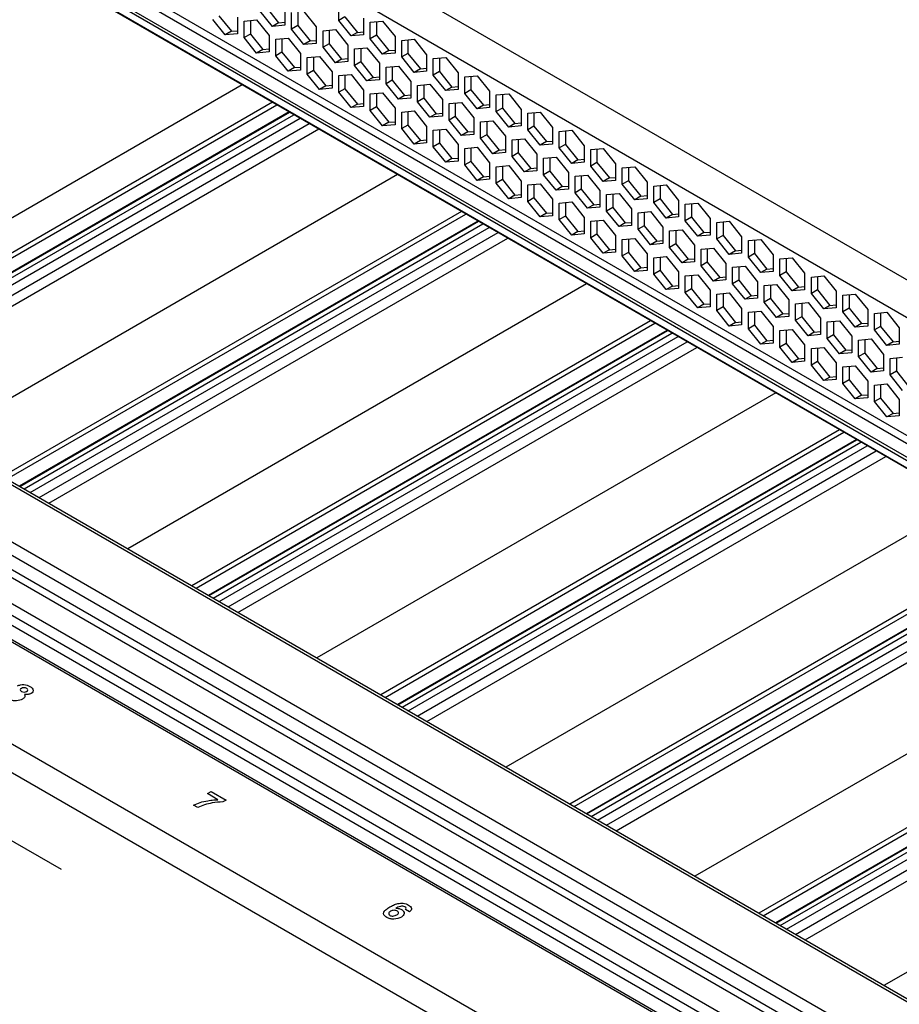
# Model space of a CAD drawing. Header units: inches. Extents: x 0 to 34, y 0 to 22.
# Tile 51 of 88: x 25.9 to 26.9, y 9.1 to 10.2. Entities that reach past the tile are written whole.
import ezdxf

# ---------------------------------------------------------------- set-up
doc = ezdxf.new("R2010")
doc.units = ezdxf.units.IN
doc.header["$LTSCALE"] = 1.87
doc.header["$MEASUREMENT"] = 0
doc.layers.get('0').update_dxf_attribs({"linetype": 'CONTINUOUS'})

msp = doc.modelspace()

# ---------------------------------------------------------------- linework, layer by layer
at = {"color": 7, "linetype": 'CONTINUOUS'}
for p, q in [((27.9814, 9.3289), (24.9839, 11.0597)), ((24.9658, 11.0283), (27.9633, 9.2976)), ((27.9633, 9.1648), (24.9658, 10.8955)), ((24.9711, 10.8838), (27.9679, 9.1535)), ((24.9616, 10.8702), (27.9668, 9.1351)), ((27.9682, 9.1375), (24.963, 10.8726)), ((27.9668, 9.1262), (24.9616, 10.8614)), ((27.9672, 9.1253), (24.962, 10.8605)), ((26.2101, 10.2424), (26.224, 10.225)), ((26.231, 10.2408), (26.231, 10.2223)), ((26.2915, 10.2275), (26.2915, 10.246)), ((26.164, 10.2115), (26.1501, 10.2288)), ((26.1571, 10.2328), (26.171, 10.2155)), ((26.178, 10.2313), (26.178, 10.2127)), ((26.1855, 10.2269), (26.1994, 10.2282)), ((26.1924, 10.2275), (26.1924, 10.2124)), ((26.1994, 10.2282), (26.2133, 10.2109)), ((26.2171, 10.221), (26.2031, 10.2383)), ((26.2385, 10.2179), (26.2385, 10.2365)), ((26.2455, 10.2371), (26.2455, 10.2219)), ((26.2524, 10.2377), (26.2663, 10.2204)), ((26.2985, 10.2315), (26.2915, 10.2275)), ((26.3055, 10.2102), (26.2915, 10.2275)), ((26.2985, 10.2315), (26.3124, 10.2142)), ((26.3194, 10.23), (26.3194, 10.2114)), ((26.1855, 10.2084), (26.1855, 10.2269)), ((26.224, 10.225), (26.2171, 10.221)), ((26.231, 10.2223), (26.2171, 10.221)), ((26.224, 10.225), (26.231, 10.2257)), ((26.2455, 10.2219), (26.2385, 10.2179)), ((26.2524, 10.2006), (26.2385, 10.2179)), ((26.2455, 10.2219), (26.2594, 10.2046)), ((26.2663, 10.2204), (26.2663, 10.2019)), ((26.2739, 10.2161), (26.2878, 10.2173)), ((26.2808, 10.2167), (26.2808, 10.2015)), ((26.2878, 10.2173), (26.3017, 10.2)), ((26.3269, 10.2256), (26.3408, 10.2269)), ((26.3269, 10.2071), (26.3269, 10.2256)), ((26.3338, 10.2263), (26.3338, 10.2111)), ((26.3408, 10.2269), (26.3547, 10.2096)), ((26.171, 10.2155), (26.164, 10.2115)), ((26.178, 10.2127), (26.164, 10.2115)), ((26.171, 10.2155), (26.178, 10.2161)), ((26.1924, 10.2124), (26.1855, 10.2084)), ((26.1994, 10.191), (26.1855, 10.2084)), ((26.1924, 10.2124), (26.2063, 10.1951)), ((26.2133, 10.2109), (26.2133, 10.1923)), ((26.2208, 10.2065), (26.2347, 10.2078)), ((26.2208, 10.188), (26.2208, 10.2065)), ((26.2278, 10.2071), (26.2278, 10.192)), ((26.2347, 10.2078), (26.2487, 10.1904)), ((26.2739, 10.1975), (26.2739, 10.2161)), ((26.3124, 10.2142), (26.3055, 10.2102)), ((26.3194, 10.2114), (26.3055, 10.2102)), ((26.3124, 10.2142), (26.3194, 10.2148)), ((26.3338, 10.2111), (26.3269, 10.2071)), ((26.3408, 10.1898), (26.3269, 10.2071)), ((26.3338, 10.2111), (26.3478, 10.1938)), ((26.3547, 10.2096), (26.3547, 10.191)), ((26.3622, 10.2052), (26.3762, 10.2065)), ((26.3692, 10.2058), (26.3692, 10.1907)), ((26.3762, 10.2065), (26.3901, 10.1891)), ((26.2063, 10.1951), (26.1994, 10.191)), ((26.2063, 10.1951), (26.2133, 10.1957)), ((26.2594, 10.2046), (26.2524, 10.2006)), ((26.2663, 10.2019), (26.2524, 10.2006)), ((26.2594, 10.2046), (26.2663, 10.2052)), ((26.2808, 10.2015), (26.2739, 10.1975)), ((26.2878, 10.1802), (26.2739, 10.1975)), ((26.2808, 10.2015), (26.2947, 10.1842)), ((26.3017, 10.2), (26.3017, 10.1814)), ((26.3092, 10.1957), (26.3231, 10.1969)), ((26.3092, 10.1771), (26.3092, 10.1957)), ((26.3162, 10.1963), (26.3162, 10.1811)), ((26.3231, 10.1969), (26.3371, 10.1796)), ((26.3478, 10.1938), (26.3547, 10.1944)), ((26.3622, 10.1867), (26.3622, 10.2052)), ((26.2133, 10.1923), (26.1994, 10.191)), ((26.2278, 10.192), (26.2208, 10.188)), ((26.2347, 10.1706), (26.2208, 10.188)), ((26.2278, 10.192), (26.2417, 10.1747)), ((26.2487, 10.1904), (26.2487, 10.1719)), ((26.2562, 10.1861), (26.2701, 10.1873)), ((26.2562, 10.1675), (26.2562, 10.1861)), ((26.2631, 10.1867), (26.2631, 10.1716)), ((26.2701, 10.1873), (26.284, 10.17)), ((26.2947, 10.1842), (26.2878, 10.1802)), ((26.2947, 10.1842), (26.3017, 10.1848)), ((26.3478, 10.1938), (26.3408, 10.1898)), ((26.3547, 10.191), (26.3408, 10.1898)), ((26.3692, 10.1907), (26.3622, 10.1867)), ((26.3762, 10.1693), (26.3622, 10.1867)), ((26.3692, 10.1907), (26.3831, 10.1734)), ((26.3901, 10.1891), (26.3901, 10.1706)), ((26.3976, 10.1848), (26.4115, 10.186)), ((26.3976, 10.1662), (26.3976, 10.1848)), ((26.4046, 10.1854), (26.4046, 10.1703)), ((26.4115, 10.186), (26.4254, 10.1687)), ((26.2417, 10.1747), (26.2347, 10.1706)), ((26.2417, 10.1747), (26.2487, 10.1753)), ((26.3017, 10.1814), (26.2878, 10.1802)), ((26.3162, 10.1811), (26.3092, 10.1771)), ((26.3231, 10.1598), (26.3092, 10.1771)), ((26.3162, 10.1811), (26.3301, 10.1638)), ((26.3371, 10.1796), (26.3371, 10.161)), ((26.3446, 10.1752), (26.3585, 10.1765)), ((26.3446, 10.1567), (26.3446, 10.1752)), ((26.3515, 10.1759), (26.3515, 10.1607)), ((26.3585, 10.1765), (26.3724, 10.1592)), ((26.3831, 10.1734), (26.3762, 10.1693)), ((26.3831, 10.1734), (26.3901, 10.174)), ((25.1252, 10.1684), (27.5778, 8.7523)), ((25.1301, 10.1689), (27.5778, 8.7557)), ((26.2487, 10.1719), (26.2347, 10.1706)), ((26.2631, 10.1716), (26.2562, 10.1675)), ((26.2701, 10.1502), (26.2562, 10.1675)), ((26.2631, 10.1716), (26.2771, 10.1542)), ((26.284, 10.17), (26.284, 10.1515)), ((26.2915, 10.1657), (26.3055, 10.1669)), ((26.2915, 10.1471), (26.2915, 10.1657)), ((26.2985, 10.1663), (26.2985, 10.1511)), ((26.3055, 10.1669), (26.3194, 10.1496)), ((26.3301, 10.1638), (26.3231, 10.1598)), ((26.3301, 10.1638), (26.3371, 10.1644)), ((26.3901, 10.1706), (26.3762, 10.1693)), ((26.4046, 10.1703), (26.3976, 10.1662)), ((26.4115, 10.1489), (26.3976, 10.1662)), ((26.4046, 10.1703), (26.4185, 10.1529)), ((26.4254, 10.1687), (26.4254, 10.1502)), ((26.433, 10.1644), (26.4469, 10.1656)), ((26.433, 10.1458), (26.433, 10.1644)), ((26.4399, 10.165), (26.4399, 10.1498)), ((26.4469, 10.1656), (26.4608, 10.1483)), ((26.183, 10.1555), (25.6682, 9.8582)), ((26.2771, 10.1542), (26.2701, 10.1502)), ((26.284, 10.1515), (26.2701, 10.1502)), ((26.2771, 10.1542), (26.284, 10.1549)), ((26.2985, 10.1511), (26.2915, 10.1471)), ((26.2985, 10.1511), (26.3124, 10.1338)), ((26.3371, 10.161), (26.3231, 10.1598)), ((26.3515, 10.1607), (26.3446, 10.1567)), ((26.3585, 10.1394), (26.3446, 10.1567)), ((26.3515, 10.1607), (26.3654, 10.1434)), ((26.3724, 10.1592), (26.3724, 10.1406)), ((26.3799, 10.1548), (26.3938, 10.1561)), ((26.3799, 10.1363), (26.3799, 10.1548)), ((26.3869, 10.1555), (26.3869, 10.1403)), ((26.3938, 10.1561), (26.4078, 10.1388)), ((26.4185, 10.1529), (26.4115, 10.1489)), ((26.4254, 10.1502), (26.4115, 10.1489)), ((26.4185, 10.1529), (26.4254, 10.1536)), ((26.3055, 10.1298), (26.2915, 10.1471)), ((26.3194, 10.1496), (26.3194, 10.1311)), ((26.3269, 10.1453), (26.3408, 10.1465)), ((26.3269, 10.1267), (26.3269, 10.1453)), ((26.3338, 10.1459), (26.3338, 10.1307)), ((26.3408, 10.1465), (26.3547, 10.1292)), ((26.3654, 10.1434), (26.3585, 10.1394)), ((26.3724, 10.1406), (26.3585, 10.1394)), ((26.3654, 10.1434), (26.3724, 10.144)), ((26.3869, 10.1403), (26.3799, 10.1363)), ((26.3869, 10.1403), (26.4008, 10.123)), ((26.4399, 10.1498), (26.433, 10.1458)), ((26.4469, 10.1285), (26.433, 10.1458)), ((26.4399, 10.1498), (26.4538, 10.1325)), ((26.4608, 10.1483), (26.4608, 10.1298)), ((26.4683, 10.144), (26.4822, 10.1452)), ((26.4683, 10.1254), (26.4683, 10.144)), ((26.4753, 10.1446), (26.4753, 10.1294)), ((26.4822, 10.1452), (26.4961, 10.1279)), ((27.5778, 8.688), (25.0695, 10.1363)), ((26.2171, 10.1358), (25.7023, 9.8386)), ((25.7072, 9.8357), (26.222, 10.133)), ((26.3124, 10.1338), (26.3055, 10.1298)), ((26.3194, 10.1311), (26.3055, 10.1298)), ((26.3124, 10.1338), (26.3194, 10.1344)), ((26.3338, 10.1307), (26.3269, 10.1267)), ((26.3338, 10.1307), (26.3478, 10.1134)), ((26.3547, 10.1292), (26.3547, 10.1106)), ((26.3938, 10.119), (26.3799, 10.1363)), ((26.4078, 10.1388), (26.4078, 10.1202)), ((26.4153, 10.1344), (26.4292, 10.1357)), ((26.4153, 10.1159), (26.4153, 10.1344)), ((26.4222, 10.135), (26.4222, 10.1199)), ((26.4292, 10.1357), (26.4431, 10.1183)), ((26.4538, 10.1325), (26.4469, 10.1285)), ((26.4608, 10.1298), (26.4469, 10.1285)), ((26.4538, 10.1325), (26.4608, 10.1332)), ((26.4753, 10.1294), (26.4683, 10.1254)), ((26.4753, 10.1294), (26.4892, 10.1121)), ((27.5778, 8.6567), (25.0486, 10.117)), ((27.5778, 8.6728), (25.0626, 10.1251)), ((26.2359, 10.125), (25.7211, 9.8277)), ((25.7214, 9.8275), (26.2362, 10.1248)), ((25.7263, 9.8247), (26.2411, 10.1219)), ((25.7333, 9.8207), (26.2481, 10.1179)), ((26.3408, 10.1094), (26.3269, 10.1267)), ((26.3622, 10.1249), (26.3762, 10.1261)), ((26.3622, 10.1063), (26.3622, 10.1249)), ((26.3692, 10.1255), (26.3692, 10.1103)), ((26.3762, 10.1261), (26.3901, 10.1088)), ((26.4008, 10.123), (26.3938, 10.119)), ((26.4078, 10.1202), (26.3938, 10.119)), ((26.4008, 10.123), (26.4078, 10.1236)), ((26.4222, 10.1199), (26.4153, 10.1159)), ((26.4222, 10.1199), (26.4362, 10.1026)), ((26.4431, 10.1183), (26.4431, 10.0998)), ((26.4822, 10.1081), (26.4683, 10.1254)), ((26.4961, 10.1279), (26.4961, 10.1093)), ((26.5037, 10.1236), (26.5176, 10.1248)), ((26.5037, 10.105), (26.5037, 10.1236)), ((26.5106, 10.1242), (26.5106, 10.109)), ((26.5176, 10.1248), (26.5315, 10.1075)), ((27.5778, 8.6479), (25.0486, 10.1082)), ((25.7433, 9.8148), (26.2582, 10.1121)), ((26.3478, 10.1134), (26.3408, 10.1094)), ((26.3547, 10.1106), (26.3408, 10.1094)), ((26.3478, 10.1134), (26.3547, 10.114)), ((26.3692, 10.1103), (26.3622, 10.1063)), ((26.3762, 10.089), (26.3622, 10.1063)), ((26.3692, 10.1103), (26.3831, 10.093)), ((26.3901, 10.1088), (26.3901, 10.0902)), ((26.4292, 10.0985), (26.4153, 10.1159)), ((26.4506, 10.114), (26.4646, 10.1152)), ((26.4506, 10.0954), (26.4506, 10.114)), ((26.4576, 10.1146), (26.4576, 10.0995)), ((26.4646, 10.1152), (26.4785, 10.0979)), ((26.4892, 10.1121), (26.4822, 10.1081)), ((26.4961, 10.1093), (26.4822, 10.1081)), ((26.4892, 10.1121), (26.4961, 10.1127)), ((26.5106, 10.109), (26.5037, 10.105)), ((26.5106, 10.109), (26.5245, 10.0917)), ((26.5315, 10.1075), (26.5315, 10.0889)), ((25.7541, 9.8086), (26.269, 10.1059)), ((26.3976, 10.1044), (26.4115, 10.1057)), ((26.3976, 10.0859), (26.3976, 10.1044)), ((26.4046, 10.1051), (26.4046, 10.0899)), ((26.4115, 10.1057), (26.4254, 10.0884)), ((26.4362, 10.1026), (26.4292, 10.0985)), ((26.4431, 10.0998), (26.4292, 10.0985)), ((26.4362, 10.1026), (26.4431, 10.1032)), ((26.4576, 10.0995), (26.4506, 10.0954)), ((26.4646, 10.0781), (26.4506, 10.0954)), ((26.4576, 10.0995), (26.4715, 10.0821)), ((26.4785, 10.0979), (26.4785, 10.0794)), ((26.5176, 10.0877), (26.5037, 10.105)), ((26.539, 10.1031), (26.5529, 10.1044)), ((26.539, 10.0846), (26.539, 10.1031)), ((26.546, 10.1038), (26.546, 10.0886)), ((26.5529, 10.1044), (26.5669, 10.0871)), ((26.3831, 10.093), (26.3762, 10.089)), ((26.3901, 10.0902), (26.3762, 10.089)), ((26.3831, 10.093), (26.3901, 10.0936)), ((26.4046, 10.0899), (26.3976, 10.0859)), ((26.4115, 10.0686), (26.3976, 10.0859)), ((26.4046, 10.0899), (26.4185, 10.0726)), ((26.4254, 10.0884), (26.4254, 10.0698)), ((26.433, 10.084), (26.4469, 10.0853)), ((26.433, 10.0655), (26.433, 10.084)), ((26.4399, 10.0846), (26.4399, 10.0695)), ((26.4469, 10.0853), (26.4608, 10.068)), ((26.486, 10.0936), (26.4999, 10.0948)), ((26.486, 10.075), (26.486, 10.0936)), ((26.4929, 10.0942), (26.4929, 10.079)), ((26.4999, 10.0948), (26.5138, 10.0775)), ((26.5245, 10.0917), (26.5176, 10.0877)), ((26.5315, 10.0889), (26.5176, 10.0877)), ((26.5245, 10.0917), (26.5315, 10.0923)), ((26.546, 10.0886), (26.539, 10.0846)), ((26.5529, 10.0673), (26.539, 10.0846)), ((26.546, 10.0886), (26.5599, 10.0713)), ((26.5669, 10.0871), (26.5669, 10.0685)), ((26.5744, 10.0827), (26.5883, 10.084)), ((26.5883, 10.084), (26.6022, 10.0667)), ((27.5778, 8.6189), (25.0486, 10.0792)), ((26.4185, 10.0726), (26.4254, 10.0732)), ((26.4715, 10.0821), (26.4646, 10.0781)), ((26.4785, 10.0794), (26.4646, 10.0781)), ((26.4715, 10.0821), (26.4785, 10.0828)), ((26.4929, 10.079), (26.486, 10.075)), ((26.4999, 10.0577), (26.486, 10.075)), ((26.4929, 10.079), (26.5069, 10.0617)), ((26.5138, 10.0775), (26.5138, 10.059)), ((26.5213, 10.0732), (26.5353, 10.0744)), ((26.5213, 10.0546), (26.5213, 10.0732)), ((26.5283, 10.0738), (26.5283, 10.0586)), ((26.5353, 10.0744), (26.5492, 10.0571)), ((26.5744, 10.0642), (26.5744, 10.0827)), ((26.5813, 10.0834), (26.5813, 10.0682)), ((27.5778, 8.6057), (25.0486, 10.066)), ((26.4185, 10.0726), (26.4115, 10.0686)), ((26.4254, 10.0698), (26.4115, 10.0686)), ((26.4399, 10.0695), (26.433, 10.0655)), ((26.4469, 10.0482), (26.433, 10.0655)), ((26.4399, 10.0695), (26.4538, 10.0522)), ((26.4608, 10.068), (26.4608, 10.0494)), ((26.4683, 10.0636), (26.4822, 10.0649)), ((26.4683, 10.0451), (26.4683, 10.0636)), ((26.4753, 10.0642), (26.4753, 10.0491)), ((26.4822, 10.0649), (26.4961, 10.0475)), ((26.5069, 10.0617), (26.5138, 10.0624)), ((26.5599, 10.0713), (26.5529, 10.0673)), ((26.5669, 10.0685), (26.5529, 10.0673)), ((26.5599, 10.0713), (26.5669, 10.0719)), ((26.5813, 10.0682), (26.5744, 10.0642)), ((26.5883, 10.0469), (26.5744, 10.0642)), ((26.5813, 10.0682), (26.5953, 10.0509)), ((26.6022, 10.0667), (26.6022, 10.0481)), ((26.6097, 10.0623), (26.6237, 10.0636)), ((26.6097, 10.0438), (26.6097, 10.0623)), ((26.6167, 10.0629), (26.6167, 10.0478)), ((26.6237, 10.0636), (26.6376, 10.0462)), ((26.3575, 10.0547), (25.8427, 9.7575)), ((26.4538, 10.0522), (26.4469, 10.0482)), ((26.4538, 10.0522), (26.4608, 10.0528)), ((26.5069, 10.0617), (26.4999, 10.0577)), ((26.5138, 10.059), (26.4999, 10.0577)), ((26.5283, 10.0586), (26.5213, 10.0546)), ((26.5353, 10.0373), (26.5213, 10.0546)), ((26.5283, 10.0586), (26.5422, 10.0413)), ((26.5492, 10.0571), (26.5492, 10.0385)), ((26.5567, 10.0528), (26.5706, 10.054)), ((26.5567, 10.0342), (26.5567, 10.0528)), ((26.5637, 10.0534), (26.5637, 10.0382)), ((26.5706, 10.054), (26.5845, 10.0367)), ((26.5953, 10.0509), (26.5883, 10.0469)), ((26.5953, 10.0509), (26.6022, 10.0515)), ((27.5778, 8.5944), (25.0597, 10.0483)), ((26.4608, 10.0494), (26.4469, 10.0482)), ((26.4753, 10.0491), (26.4683, 10.0451)), ((26.4822, 10.0277), (26.4683, 10.0451)), ((26.4753, 10.0491), (26.4892, 10.0318)), ((26.4961, 10.0475), (26.4961, 10.029)), ((26.5037, 10.0432), (26.5176, 10.0444)), ((26.5037, 10.0246), (26.5037, 10.0432)), ((26.5106, 10.0438), (26.5106, 10.0287)), ((26.5176, 10.0444), (26.5315, 10.0271)), ((26.5422, 10.0413), (26.5353, 10.0373)), ((26.5422, 10.0413), (26.5492, 10.0419)), ((26.6022, 10.0481), (26.5883, 10.0469)), ((26.6167, 10.0478), (26.6097, 10.0438)), ((26.6237, 10.0264), (26.6097, 10.0438)), ((26.6167, 10.0478), (26.6306, 10.0305)), ((26.6376, 10.0462), (26.6376, 10.0277)), ((26.6451, 10.0419), (26.659, 10.0431)), ((26.6451, 10.0233), (26.6451, 10.0419)), ((26.652, 10.0425), (26.652, 10.0274)), ((26.659, 10.0431), (26.6729, 10.0258)), ((27.9679, 8.3531), (25.0528, 10.0362)), ((26.4892, 10.0318), (26.4822, 10.0277)), ((26.4961, 10.029), (26.4822, 10.0277)), ((26.4892, 10.0318), (26.4961, 10.0324)), ((26.5106, 10.0287), (26.5037, 10.0246)), ((26.5106, 10.0287), (26.5245, 10.0113)), ((26.5492, 10.0385), (26.5353, 10.0373)), ((26.5637, 10.0382), (26.5567, 10.0342)), ((26.5706, 10.0169), (26.5567, 10.0342)), ((26.5637, 10.0382), (26.5776, 10.0209)), ((26.5845, 10.0367), (26.5845, 10.0181)), ((26.5921, 10.0323), (26.606, 10.0336)), ((26.5921, 10.0138), (26.5921, 10.0323)), ((26.599, 10.033), (26.599, 10.0178)), ((26.606, 10.0336), (26.6199, 10.0163)), ((26.6306, 10.0305), (26.6237, 10.0264)), ((26.6306, 10.0305), (26.6376, 10.0311)), ((26.5176, 10.0073), (26.5037, 10.0246)), ((26.5315, 10.0271), (26.5315, 10.0086)), ((26.539, 10.0228), (26.5529, 10.024)), ((26.539, 10.0042), (26.539, 10.0228)), ((26.546, 10.0234), (26.546, 10.0082)), ((26.5529, 10.024), (26.5669, 10.0067)), ((26.5776, 10.0209), (26.5706, 10.0169)), ((26.5845, 10.0181), (26.5706, 10.0169)), ((26.5776, 10.0209), (26.5845, 10.0215)), ((26.599, 10.0178), (26.5921, 10.0138)), ((26.599, 10.0178), (26.6129, 10.0005)), ((26.6376, 10.0277), (26.6237, 10.0264)), ((26.652, 10.0274), (26.6451, 10.0233)), ((26.659, 10.006), (26.6451, 10.0233)), ((26.652, 10.0274), (26.666, 10.0101)), ((26.6729, 10.0258), (26.6729, 10.0073)), ((26.6804, 10.0215), (26.6944, 10.0227)), ((26.6804, 10.0029), (26.6804, 10.0215)), ((26.6874, 10.0221), (26.6874, 10.007)), ((26.6944, 10.0227), (26.7083, 10.0054)), ((26.4292, 10.0133), (25.9144, 9.7161)), ((25.9193, 9.7133), (26.4341, 10.0105)), ((26.5245, 10.0113), (26.5176, 10.0073)), ((26.5315, 10.0086), (26.5176, 10.0073)), ((26.5245, 10.0113), (26.5315, 10.012)), ((26.546, 10.0082), (26.539, 10.0042)), ((26.546, 10.0082), (26.5599, 9.9909)), ((26.5669, 10.0067), (26.5669, 9.9882)), ((26.606, 9.9965), (26.5921, 10.0138)), ((26.6199, 10.0163), (26.6199, 9.9977)), ((26.6274, 10.0119), (26.6413, 10.0132)), ((26.6274, 9.9934), (26.6274, 10.0119)), ((26.6344, 10.0126), (26.6344, 9.9974)), ((26.6413, 10.0132), (26.6552, 9.9959)), ((26.666, 10.0101), (26.659, 10.006)), ((26.6729, 10.0073), (26.659, 10.006)), ((26.666, 10.0101), (26.6729, 10.0107)), ((26.6874, 10.007), (26.6804, 10.0029)), ((26.6874, 10.007), (26.7013, 9.9896)), ((26.448, 10.0025), (25.9332, 9.7052)), ((25.9335, 9.705), (26.4484, 10.0023)), ((25.9384, 9.7022), (26.4533, 9.9995)), ((26.5529, 9.9869), (26.539, 10.0042)), ((26.5744, 10.0024), (26.5883, 10.0036)), ((26.5744, 9.9838), (26.5744, 10.0024)), ((26.5813, 10.003), (26.5813, 9.9878)), ((26.5883, 10.0036), (26.6022, 9.9863)), ((26.6129, 10.0005), (26.606, 9.9965)), ((26.6199, 9.9977), (26.606, 9.9965)), ((26.6129, 10.0005), (26.6199, 10.0011)), ((26.6344, 9.9974), (26.6274, 9.9934)), ((26.6344, 9.9974), (26.6483, 9.9801)), ((26.6552, 9.9959), (26.6552, 9.9773)), ((26.6944, 9.9856), (26.6804, 10.0029)), ((26.7083, 10.0054), (26.7083, 9.9869)), ((26.7158, 10.0011), (26.7297, 10.0023)), ((26.7158, 9.9825), (26.7158, 10.0011)), ((26.7228, 10.0017), (26.7228, 9.9865)), ((26.7297, 10.0023), (26.7436, 9.985)), ((25.9454, 9.6982), (26.4602, 9.9954)), ((25.9555, 9.6924), (26.4703, 9.9896)), ((26.5599, 9.9909), (26.5529, 9.9869)), ((26.5669, 9.9882), (26.5529, 9.9869)), ((26.5599, 9.9909), (26.5669, 9.9916)), ((26.5813, 9.9878), (26.5744, 9.9838)), ((26.5813, 9.9878), (26.5953, 9.9705)), ((26.6022, 9.9863), (26.6022, 9.9677)), ((26.6413, 9.9761), (26.6274, 9.9934)), ((26.6628, 9.9915), (26.6767, 9.9928)), ((26.6628, 9.973), (26.6628, 9.9915)), ((26.6697, 9.9921), (26.6697, 9.977)), ((26.6767, 9.9928), (26.6906, 9.9754)), ((26.7013, 9.9896), (26.6944, 9.9856)), ((26.7083, 9.9869), (26.6944, 9.9856)), ((26.7013, 9.9896), (26.7083, 9.9903)), ((26.7228, 9.9865), (26.7158, 9.9825)), ((26.7228, 9.9865), (26.7367, 9.9692)), ((26.7436, 9.985), (26.7436, 9.9664)), ((25.9663, 9.6861), (26.4811, 9.9834)), ((26.5883, 9.9665), (26.5744, 9.9838)), ((26.6097, 9.982), (26.6237, 9.9832)), ((26.6097, 9.9634), (26.6097, 9.982)), ((26.6167, 9.9826), (26.6167, 9.9674)), ((26.6237, 9.9832), (26.6376, 9.9659)), ((26.6483, 9.9801), (26.6413, 9.9761)), ((26.6552, 9.9773), (26.6413, 9.9761)), ((26.6483, 9.9801), (26.6552, 9.9807)), ((26.6697, 9.977), (26.6628, 9.973)), ((26.6697, 9.977), (26.6836, 9.9597)), ((26.6906, 9.9754), (26.6906, 9.9569)), ((26.7297, 9.9652), (26.7158, 9.9825)), ((26.7512, 9.9807), (26.7651, 9.9819)), ((26.7512, 9.9621), (26.7512, 9.9807)), ((26.7581, 9.9813), (26.7581, 9.9661)), ((26.7651, 9.9819), (26.779, 9.9646)), ((26.5953, 9.9705), (26.5883, 9.9665)), ((26.6022, 9.9677), (26.5883, 9.9665)), ((26.5953, 9.9705), (26.6022, 9.9711)), ((26.6167, 9.9674), (26.6097, 9.9634)), ((26.6237, 9.9461), (26.6097, 9.9634)), ((26.6167, 9.9674), (26.6306, 9.9501)), ((26.6376, 9.9659), (26.6376, 9.9473)), ((26.6451, 9.9615), (26.659, 9.9628)), ((26.659, 9.9628), (26.6729, 9.9455)), ((26.6767, 9.9556), (26.6628, 9.973)), ((26.6981, 9.9711), (26.712, 9.9723)), ((26.6981, 9.9525), (26.6981, 9.9711)), ((26.7051, 9.9717), (26.7051, 9.9566)), ((26.712, 9.9723), (26.726, 9.955)), ((26.7367, 9.9692), (26.7297, 9.9652)), ((26.7436, 9.9664), (26.7297, 9.9652)), ((26.7367, 9.9692), (26.7436, 9.9698)), ((26.7581, 9.9661), (26.7512, 9.9621)), ((26.7581, 9.9661), (26.772, 9.9488)), ((26.779, 9.9646), (26.779, 9.946)), ((26.6451, 9.943), (26.6451, 9.9615)), ((26.652, 9.9622), (26.652, 9.947)), ((26.6836, 9.9597), (26.6767, 9.9556)), ((26.6906, 9.9569), (26.6767, 9.9556)), ((26.6836, 9.9597), (26.6906, 9.9603)), ((26.7051, 9.9566), (26.6981, 9.9525)), ((26.712, 9.9352), (26.6981, 9.9525)), ((26.7051, 9.9566), (26.719, 9.9392)), ((26.726, 9.955), (26.726, 9.9365)), ((26.7335, 9.9507), (26.7474, 9.9519)), ((26.7474, 9.9519), (26.7613, 9.9346)), ((26.7651, 9.9448), (26.7512, 9.9621)), ((26.7865, 9.9603), (26.8004, 9.9615)), ((26.7865, 9.9417), (26.7865, 9.9603)), ((26.7935, 9.9609), (26.7935, 9.9457)), ((26.8004, 9.9615), (26.8143, 9.9442)), ((26.6306, 9.9501), (26.6237, 9.9461)), ((26.6376, 9.9473), (26.6237, 9.9461)), ((26.6306, 9.9501), (26.6376, 9.9507)), ((26.652, 9.947), (26.6451, 9.943)), ((26.659, 9.9257), (26.6451, 9.943)), ((26.652, 9.947), (26.666, 9.9297)), ((26.6729, 9.9455), (26.6729, 9.9269)), ((26.6804, 9.9411), (26.6944, 9.9424)), ((26.6804, 9.9226), (26.6804, 9.9411)), ((26.6874, 9.9418), (26.6874, 9.9266)), ((26.6944, 9.9424), (26.7083, 9.9251)), ((26.7335, 9.9321), (26.7335, 9.9507)), ((26.7404, 9.9513), (26.7404, 9.9362)), ((26.772, 9.9488), (26.7651, 9.9448)), ((26.779, 9.946), (26.7651, 9.9448)), ((26.772, 9.9488), (26.779, 9.9494)), ((26.7935, 9.9457), (26.7865, 9.9417)), ((26.8004, 9.9244), (26.7865, 9.9417)), ((26.7935, 9.9457), (26.8074, 9.9284)), ((26.8143, 9.9442), (26.8143, 9.9256)), ((26.8219, 9.9398), (26.8358, 9.9411)), ((26.8288, 9.9405), (26.8288, 9.9253)), ((26.8358, 9.9411), (26.8497, 9.9238)), ((26.5696, 9.9323), (26.0548, 9.635)), ((26.666, 9.9297), (26.659, 9.9257)), ((26.666, 9.9297), (26.6729, 9.9303)), ((26.719, 9.9392), (26.712, 9.9352)), ((26.726, 9.9365), (26.712, 9.9352)), ((26.719, 9.9392), (26.726, 9.9399)), ((26.7404, 9.9362), (26.7335, 9.9321)), ((26.7474, 9.9148), (26.7335, 9.9321)), ((26.7404, 9.9362), (26.7544, 9.9188)), ((26.7613, 9.9346), (26.7613, 9.9161)), ((26.7688, 9.9303), (26.7828, 9.9315)), ((26.7688, 9.9117), (26.7688, 9.9303)), ((26.7758, 9.9309), (26.7758, 9.9157)), ((26.7828, 9.9315), (26.7967, 9.9142)), ((26.8219, 9.9213), (26.8219, 9.9398)), ((26.6729, 9.9269), (26.659, 9.9257)), ((26.6874, 9.9266), (26.6804, 9.9226)), ((26.6944, 9.9053), (26.6804, 9.9226)), ((26.6874, 9.9266), (26.7013, 9.9093)), ((26.7083, 9.9251), (26.7083, 9.9065)), ((26.7158, 9.9207), (26.7297, 9.922)), ((26.7158, 9.9022), (26.7158, 9.9207)), ((26.7228, 9.9213), (26.7228, 9.9062)), ((26.7297, 9.922), (26.7436, 9.9046)), ((26.7544, 9.9188), (26.7474, 9.9148)), ((26.7544, 9.9188), (26.7613, 9.9195)), ((26.8074, 9.9284), (26.8004, 9.9244)), ((26.8143, 9.9256), (26.8004, 9.9244)), ((26.8074, 9.9284), (26.8143, 9.929)), ((26.8288, 9.9253), (26.8219, 9.9213)), ((26.8358, 9.904), (26.8219, 9.9213)), ((26.8288, 9.9253), (26.8427, 9.908)), ((26.8497, 9.9238), (26.8497, 9.9052)), ((26.8572, 9.9194), (26.8711, 9.9207)), ((26.8572, 9.9009), (26.8572, 9.9194)), ((26.8642, 9.92), (26.8642, 9.9049)), ((26.8711, 9.9207), (26.8851, 9.9034)), ((26.7013, 9.9093), (26.6944, 9.9053)), ((26.7013, 9.9093), (26.7083, 9.9099)), ((26.7613, 9.9161), (26.7474, 9.9148)), ((26.7758, 9.9157), (26.7688, 9.9117)), ((26.7828, 9.8944), (26.7688, 9.9117)), ((26.7758, 9.9157), (26.7897, 9.8984)), ((26.7967, 9.9142), (26.7967, 9.8956)), ((26.8042, 9.9099), (26.8181, 9.9111)), ((26.8042, 9.8913), (26.8042, 9.9099)), ((26.8111, 9.9105), (26.8111, 9.8953)), ((26.8181, 9.9111), (26.832, 9.8938)), ((26.8427, 9.908), (26.8358, 9.904)), ((26.8427, 9.908), (26.8497, 9.9086)), ((26.7083, 9.9065), (26.6944, 9.9053)), ((26.7228, 9.9062), (26.7158, 9.9022)), ((26.7297, 9.8848), (26.7158, 9.9022)), ((26.7228, 9.9062), (26.7367, 9.8889)), ((26.7436, 9.9046), (26.7436, 9.8861)), ((26.7512, 9.9003), (26.7651, 9.9015)), ((26.7512, 9.8817), (26.7512, 9.9003)), ((26.7581, 9.9009), (26.7581, 9.8858)), ((26.7651, 9.9015), (26.779, 9.8842)), ((26.7897, 9.8984), (26.7828, 9.8944)), ((26.7897, 9.8984), (26.7967, 9.899)), ((26.8497, 9.9052), (26.8358, 9.904)), ((26.8642, 9.9049), (26.8572, 9.9009)), ((26.8711, 9.8835), (26.8572, 9.9009)), ((26.8642, 9.9049), (26.8781, 9.8876)), ((26.8851, 9.9034), (26.8851, 9.8848)), ((26.8926, 9.899), (26.9065, 9.9003)), ((26.8926, 9.8805), (26.8926, 9.899)), ((26.8995, 9.8996), (26.8995, 9.8845)), ((26.9065, 9.9003), (26.9204, 9.8829)), ((26.6414, 9.8908), (26.1265, 9.5936)), ((26.1314, 9.5908), (26.6463, 9.888)), ((26.7367, 9.8889), (26.7297, 9.8848)), ((26.7436, 9.8861), (26.7297, 9.8848)), ((26.7367, 9.8889), (26.7436, 9.8895)), ((26.7581, 9.8858), (26.7512, 9.8817)), ((26.7581, 9.8858), (26.772, 9.8684)), ((26.7967, 9.8956), (26.7828, 9.8944)), ((26.8111, 9.8953), (26.8042, 9.8913)), ((26.8181, 9.874), (26.8042, 9.8913)), ((26.8111, 9.8953), (26.8251, 9.878)), ((26.832, 9.8938), (26.832, 9.8752)), ((26.8395, 9.8895), (26.8535, 9.8907)), ((26.8395, 9.8709), (26.8395, 9.8895)), ((26.8465, 9.8901), (26.8465, 9.8749)), ((26.8535, 9.8907), (26.8674, 9.8734)), ((26.8781, 9.8876), (26.8711, 9.8835)), ((26.8781, 9.8876), (26.8851, 9.8882)), ((26.6602, 9.88), (26.1453, 9.5827)), ((26.1457, 9.5825), (26.6605, 9.8798)), ((26.1506, 9.5797), (26.6654, 9.877)), ((26.7651, 9.8644), (26.7512, 9.8817)), ((26.779, 9.8842), (26.779, 9.8657)), ((26.7865, 9.8799), (26.8004, 9.8811)), ((26.7865, 9.8613), (26.7865, 9.8799)), ((26.7935, 9.8805), (26.7935, 9.8654)), ((26.8004, 9.8811), (26.8143, 9.8638)), ((26.8251, 9.878), (26.8181, 9.874)), ((26.832, 9.8752), (26.8181, 9.874)), ((26.8251, 9.878), (26.832, 9.8786)), ((26.8465, 9.8749), (26.8395, 9.8709)), ((26.8465, 9.8749), (26.8604, 9.8576)), ((26.8851, 9.8848), (26.8711, 9.8835)), ((26.8995, 9.8845), (26.8926, 9.8805)), ((26.9065, 9.8631), (26.8926, 9.8805)), ((26.8995, 9.8845), (26.9135, 9.8672)), ((26.9204, 9.8829), (26.9204, 9.8644)), ((26.1575, 9.5757), (26.6724, 9.873)), ((26.1676, 9.5699), (26.6824, 9.8671)), ((26.772, 9.8684), (26.7651, 9.8644)), ((26.779, 9.8657), (26.7651, 9.8644)), ((26.772, 9.8684), (26.779, 9.8691)), ((26.7935, 9.8654), (26.7865, 9.8613)), ((26.7935, 9.8654), (26.8074, 9.848)), ((26.8143, 9.8638), (26.8143, 9.8453)), ((26.8535, 9.8536), (26.8395, 9.8709)), ((26.8674, 9.8734), (26.8674, 9.8548)), ((26.8749, 9.869), (26.8888, 9.8703)), ((26.8749, 9.8505), (26.8749, 9.869)), ((26.8819, 9.8697), (26.8819, 9.8545)), ((26.8888, 9.8703), (26.9027, 9.853)), ((26.9135, 9.8672), (26.9065, 9.8631)), ((26.9204, 9.8644), (26.9065, 9.8631)), ((26.9135, 9.8672), (26.9204, 9.8678)), ((26.1784, 9.5636), (26.6932, 9.8609)), ((26.8004, 9.844), (26.7865, 9.8613)), ((26.8219, 9.8595), (26.8358, 9.8607)), ((26.8219, 9.8409), (26.8219, 9.8595)), ((26.8288, 9.8601), (26.8288, 9.8449)), ((26.8358, 9.8607), (26.8497, 9.8434)), ((26.8604, 9.8576), (26.8535, 9.8536)), ((26.8674, 9.8548), (26.8535, 9.8536)), ((26.8604, 9.8576), (26.8674, 9.8582)), ((26.8819, 9.8545), (26.8749, 9.8505)), ((26.8819, 9.8545), (26.8958, 9.8372)), ((26.9027, 9.853), (26.9027, 9.8344)), ((26.8074, 9.848), (26.8004, 9.844)), ((26.8143, 9.8453), (26.8004, 9.844)), ((26.8074, 9.848), (26.8143, 9.8487)), ((26.8288, 9.8449), (26.8219, 9.8409)), ((26.8358, 9.8236), (26.8219, 9.8409)), ((26.8288, 9.8449), (26.8427, 9.8276)), ((26.8497, 9.8434), (26.8497, 9.8248)), ((26.8888, 9.8332), (26.8749, 9.8505)), ((26.9103, 9.8486), (26.9242, 9.8499)), ((26.9103, 9.8301), (26.9103, 9.8486)), ((26.9172, 9.8492), (26.9172, 9.8341)), ((26.8572, 9.8391), (26.8711, 9.8403)), ((26.8572, 9.8205), (26.8572, 9.8391)), ((26.8642, 9.8397), (26.8642, 9.8245)), ((26.8711, 9.8403), (26.8851, 9.823)), ((26.8958, 9.8372), (26.8888, 9.8332)), ((26.9027, 9.8344), (26.8888, 9.8332)), ((26.8958, 9.8372), (26.9027, 9.8378)), ((26.9172, 9.8341), (26.9103, 9.8301)), ((26.9242, 9.8127), (26.9103, 9.8301)), ((26.9172, 9.8341), (26.9311, 9.8168)), ((26.8427, 9.8276), (26.8358, 9.8236)), ((26.8497, 9.8248), (26.8358, 9.8236)), ((26.8427, 9.8276), (26.8497, 9.8282)), ((26.8642, 9.8245), (26.8572, 9.8205)), ((26.8711, 9.8032), (26.8572, 9.8205)), ((26.8642, 9.8245), (26.8781, 9.8072)), ((26.8851, 9.823), (26.8851, 9.8044)), ((26.8926, 9.8186), (26.9065, 9.8199)), ((26.8995, 9.8193), (26.8995, 9.8041)), ((26.9065, 9.8199), (26.9204, 9.8026)), ((26.7818, 9.8098), (26.2669, 9.5125)), ((26.8781, 9.8072), (26.8851, 9.8078)), ((26.8926, 9.8001), (26.8926, 9.8186)), ((26.8781, 9.8072), (26.8711, 9.8032)), ((26.8851, 9.8044), (26.8711, 9.8032)), ((26.8995, 9.8041), (26.8926, 9.8001)), ((26.9065, 9.7828), (26.8926, 9.8001)), ((26.8995, 9.8041), (26.9135, 9.7868)), ((26.9204, 9.8026), (26.9204, 9.784)), ((26.9135, 9.7868), (26.9065, 9.7828)), ((26.9135, 9.7868), (26.9204, 9.7874)), ((26.9204, 9.784), (26.9065, 9.7828)), ((26.8535, 9.7684), (26.3387, 9.4711)), ((26.3435, 9.4683), (26.8584, 9.7656)), ((26.8723, 9.7575), (26.3575, 9.4603)), ((26.3578, 9.4601), (26.8726, 9.7573)), ((26.3627, 9.4572), (26.8775, 9.7545)), ((26.3696, 9.4532), (26.8845, 9.7505)), ((26.3797, 9.4474), (26.8946, 9.7447)), ((26.3905, 9.4412), (26.9054, 9.7384)), ((26.9939, 9.6873), (26.4791, 9.39)), ((27.0656, 9.6459), (26.5508, 9.3486)), ((26.5557, 9.3458), (27.0705, 9.6431)), ((27.0844, 9.635), (26.5696, 9.3378)), ((26.5699, 9.3376), (27.0848, 9.6348)), ((26.5748, 9.3348), (27.0897, 9.632)), ((26.5818, 9.3307), (27.0966, 9.628)), ((26.5919, 9.3249), (27.1067, 9.6222)), ((26.6027, 9.3187), (27.1175, 9.6159)), ((27.206, 9.5648), (26.6912, 9.2676)), ((27.2778, 9.5234), (26.7629, 9.2261)), ((26.7678, 9.2233), (27.2826, 9.5206)), ((27.2966, 9.5125), (26.7817, 9.2153)), ((26.7821, 9.2151), (27.2969, 9.5124)), ((26.787, 9.2123), (27.3018, 9.5095)), ((26.7939, 9.2083), (27.3087, 9.5055)), ((26.804, 9.2024), (27.3188, 9.4997)), ((26.8148, 9.1962), (27.3296, 9.4935)), ((27.4182, 9.4423), (26.9033, 9.1451))]:
    msp.add_line(p, q, dxfattribs=at)
at = {"color": 3, "linetype": 'CONTINUOUS'}
for p, q in [((27.9679, 8.3504), (25.0203, 10.0523)), ((24.9216, 9.9954), (27.8981, 8.2768)), ((24.9216, 9.9631), (27.8702, 8.2606))]:
    msp.add_line(p, q, dxfattribs=at)
at = {"color": 40, "linetype": 'CONTINUOUS'}
for p, q in [((26.1443, 9.3603), (26.1485, 9.3626)), ((26.156, 9.3535), (26.1443, 9.3603)), ((26.1485, 9.3626), (26.1651, 9.353)), ((26.1333, 9.3446), (26.1286, 9.3474)), ((26.1651, 9.353), (26.1615, 9.351)), ((25.9156, 9.3126), (25.9799, 9.2755)), ((26.3555, 9.2318), (26.3555, 9.2317)), ((26.3709, 9.2278), (26.3663, 9.2304))]:
    msp.add_line(p, q, dxfattribs=at)
for points, knots in [([(25.9312, 9.4811), (25.9321, 9.4816), (25.9343, 9.4825), (25.9395, 9.4829), (25.9431, 9.4816), (25.945, 9.4806)], [0, 0, 0, 0, 0.255505, 0.492049, 1, 1, 1, 1]), ([(25.9354, 9.4784), (25.9347, 9.478), (25.9337, 9.4768), (25.9347, 9.4755), (25.9355, 9.475)], [0, 0, 0, 0, 0.465136, 1, 1, 1, 1]), ([(25.9415, 9.4783), (25.9407, 9.4788), (25.9385, 9.4795), (25.9362, 9.4789), (25.9354, 9.4784)], [0, 0, 0, 0, 0.526739, 1, 1, 1, 1]), ([(25.9413, 9.475), (25.9421, 9.4755), (25.9432, 9.4766), (25.9422, 9.4779), (25.9415, 9.4783)], [0, 0, 0, 0, 0.523049, 1, 1, 1, 1]), ([(25.945, 9.4806), (25.9469, 9.4795), (25.9492, 9.4773), (25.9484, 9.4743), (25.9471, 9.4732), (25.9463, 9.4727)], [0, 0, 0, 0, 0.54981, 0.776802, 1, 1, 1, 1]), ([(25.9367, 9.4663), (25.9349, 9.4653), (25.931, 9.4641), (25.925, 9.4646), (25.9222, 9.4658), (25.9209, 9.4666)], [0, 0, 0, 0, 0.422697, 0.678311, 1, 1, 1, 1]), ([(25.9355, 9.475), (25.9363, 9.4746), (25.9385, 9.4739), (25.9406, 9.4746), (25.9413, 9.475)], [0, 0, 0, 0, 0.505992, 1, 1, 1, 1]), ([(25.9388, 9.4716), (25.9393, 9.4707), (25.9399, 9.4687), (25.9379, 9.467), (25.9367, 9.4663)], [0, 0, 0, 0, 0.477369, 1, 1, 1, 1]), ([(25.9463, 9.4727), (25.9453, 9.4722), (25.943, 9.4713), (25.9401, 9.4713), (25.9388, 9.4716)], [0, 0, 0, 0, 0.496971, 1, 1, 1, 1]), ([(26.1286, 9.3474), (26.133, 9.3497), (26.1409, 9.352), (26.1505, 9.3532), (26.1544, 9.3535), (26.156, 9.3535)], [0, 0, 0, 0, 0.606372, 0.844051, 1, 1, 1, 1]), ([(26.1615, 9.351), (26.1575, 9.3509), (26.1473, 9.3499), (26.138, 9.347), (26.1333, 9.3446)], [0, 0, 0, 0, 0.391329, 1, 1, 1, 1]), ([(26.3488, 9.2332), (26.3501, 9.2339), (26.3529, 9.2354), (26.3577, 9.2372), (26.3643, 9.2377), (26.3682, 9.2362), (26.3699, 9.2352)], [0, 0, 0, 0, 0.22332, 0.467397, 0.70892, 1, 1, 1, 1]), ([(26.3658, 9.2333), (26.3652, 9.2337), (26.3634, 9.2342), (26.3605, 9.2339), (26.3579, 9.233), (26.3563, 9.2322), (26.3555, 9.2318)], [0, 0, 0, 0, 0.233102, 0.4615, 0.722636, 1, 1, 1, 1]), ([(26.3699, 9.2352), (26.3707, 9.2348), (26.372, 9.2337), (26.3732, 9.2323), (26.3732, 9.2316)], [0, 0, 0, 0, 0.460768, 1, 1, 1, 1]), ([(26.3455, 9.2214), (26.344, 9.2223), (26.3416, 9.2242), (26.3419, 9.2277), (26.3447, 9.2306), (26.3473, 9.2323), (26.3488, 9.2332)], [0, 0, 0, 0, 0.269647, 0.495874, 0.737635, 1, 1, 1, 1]), ([(26.3497, 9.2283), (26.3486, 9.2277), (26.3473, 9.2264), (26.3477, 9.2247), (26.3485, 9.224), (26.349, 9.2237)], [0, 0, 0, 0, 0.522437, 0.755369, 1, 1, 1, 1]), ([(26.349, 9.2237), (26.3494, 9.2234), (26.3504, 9.223), (26.3534, 9.2228), (26.3555, 9.2237), (26.3567, 9.2244)], [0, 0, 0, 0, 0.203594, 0.41679, 1, 1, 1, 1]), ([(26.3573, 9.2286), (26.3564, 9.2291), (26.3536, 9.2299), (26.3508, 9.229), (26.3497, 9.2283)], [0, 0, 0, 0, 0.438993, 1, 1, 1, 1]), ([(26.3555, 9.2317), (26.3564, 9.2318), (26.3588, 9.2317), (26.3608, 9.2309), (26.3618, 9.2303)], [0, 0, 0, 0, 0.392678, 1, 1, 1, 1]), ([(26.3567, 9.2244), (26.3578, 9.225), (26.3594, 9.2266), (26.3581, 9.2282), (26.3573, 9.2286)], [0, 0, 0, 0, 0.579173, 1, 1, 1, 1]), ([(26.3618, 9.2303), (26.3629, 9.2297), (26.3646, 9.2283), (26.3654, 9.2251), (26.3635, 9.2229), (26.3618, 9.2219)], [0, 0, 0, 0, 0.287105, 0.534841, 1, 1, 1, 1]), ([(26.3663, 9.2304), (26.3668, 9.2308), (26.3676, 9.2319), (26.3665, 9.2329), (26.3658, 9.2333)], [0, 0, 0, 0, 0.466155, 1, 1, 1, 1]), ([(26.3732, 9.2316), (26.3732, 9.231), (26.3731, 9.2295), (26.3717, 9.2284), (26.3709, 9.2278)], [0, 0, 0, 0, 0.447633, 1, 1, 1, 1]), ([(26.3618, 9.2219), (26.3596, 9.2207), (26.3551, 9.2192), (26.349, 9.2198), (26.3465, 9.2208), (26.3455, 9.2214)], [0, 0, 0, 0, 0.51591, 0.750694, 1, 1, 1, 1])]:
    msp.add_open_spline(points, degree=3, knots=knots, dxfattribs=at)

doc.saveas('drawing.dxf')
